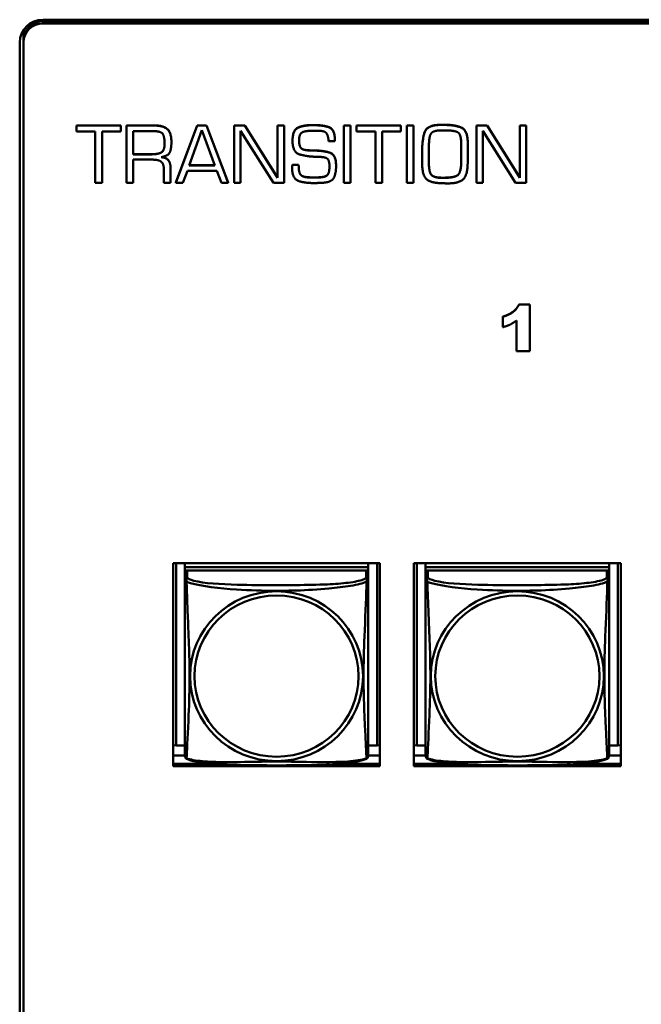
# Model space of a CAD drawing. Header units: inches. Extents: x 7.7 to 68.4, y -5.1 to 39.9.
# Tile 121 of 172: x 52.9 to 54.5, y 16.2 to 18.8. Entities that reach past the tile are written whole.
import ezdxf

# ---------------------------------------------------------------- set-up
doc = ezdxf.new("R2010")
doc.units = ezdxf.units.IN
doc.header["$MEASUREMENT"] = 0
doc.layers.add('Visible Edges(ROSSANSI)', color=7, linetype='Continuous', lineweight=50)
doc.layers.add('Visible Tangent Edges(ROSSANSI)', color=7, linetype='Continuous', lineweight=50)

msp = doc.modelspace()

# ---------------------------------------------------------------- linework, layer by layer
at = {"layer": 'Visible Edges(ROSSANSI)'}
for p, q in [((52.9745, 18.7686), (61.7381, 18.7686)), ((52.9745, 18.7649), (61.7381, 18.7649)), ((61.7381, 18.7649), (52.9745, 18.7649)), ((61.7381, 18.7592), (52.9745, 18.7592)), ((52.9245, 18.7335), (52.9245, 18.7158)), ((52.9245, 18.7158), (52.9245, 18.7101)), ((52.9145, 13.7566), (52.9145, 18.7097)), ((52.9245, 18.7101), (52.9245, 13.757)), ((53.0604, 18.4964), (53.0604, 18.496)), ((53.0604, 18.4964), (53.1746, 18.4964)), ((53.0604, 18.496), (53.0604, 18.4803)), ((53.1746, 18.496), (53.0604, 18.496)), ((53.1746, 18.4964), (53.1746, 18.496)), ((53.1746, 18.4803), (53.1746, 18.496)), ((53.1897, 18.4964), (53.2608, 18.4964)), ((53.1897, 18.4964), (53.1897, 18.496)), ((53.2608, 18.496), (53.1897, 18.496)), ((53.1897, 18.496), (53.1897, 18.3487)), ((53.3168, 18.3491), (53.3715, 18.4964)), ((53.3715, 18.496), (53.3168, 18.3487)), ((53.3507, 18.3933), (53.3838, 18.4838)), ((53.3715, 18.4964), (53.3715, 18.496)), ((53.3715, 18.4964), (53.3955, 18.4964)), ((53.3955, 18.496), (53.3715, 18.496)), ((53.3838, 18.4838), (53.4171, 18.3933)), ((53.3955, 18.4964), (53.3955, 18.496)), ((53.3955, 18.4964), (53.4515, 18.3491)), ((53.4515, 18.3487), (53.3955, 18.496)), ((53.4668, 18.4964), (53.4668, 18.496)), ((53.4668, 18.4964), (53.4943, 18.4964)), ((53.4668, 18.496), (53.4668, 18.3487)), ((53.4943, 18.496), (53.4668, 18.496)), ((53.4943, 18.4964), (53.4943, 18.496)), ((53.4943, 18.4964), (53.5786, 18.3619)), ((53.5786, 18.3615), (53.4943, 18.496)), ((53.5786, 18.4964), (53.5786, 18.496)), ((53.5786, 18.4964), (53.595, 18.4964)), ((53.5786, 18.496), (53.5786, 18.3615)), ((53.595, 18.496), (53.5786, 18.496)), ((53.595, 18.4964), (53.595, 18.496)), ((53.595, 18.3487), (53.595, 18.496)), ((53.6682, 18.4973), (53.6722, 18.4973)), ((53.6722, 18.4969), (53.6682, 18.4969)), ((53.7494, 18.4964), (53.7494, 18.496)), ((53.7494, 18.4964), (53.7665, 18.4964)), ((53.7494, 18.496), (53.7494, 18.3487)), ((53.7665, 18.496), (53.7494, 18.496)), ((53.7665, 18.4964), (53.7665, 18.496)), ((53.7665, 18.3487), (53.7665, 18.496)), ((53.7815, 18.4964), (53.7815, 18.496)), ((53.7815, 18.4964), (53.8957, 18.4964)), ((53.7815, 18.496), (53.7815, 18.4803)), ((53.8957, 18.496), (53.7815, 18.496)), ((53.8957, 18.4964), (53.8957, 18.496)), ((53.8957, 18.4803), (53.8957, 18.496)), ((53.9109, 18.4964), (53.9109, 18.496)), ((53.9109, 18.4964), (53.928, 18.4964)), ((53.9109, 18.496), (53.9109, 18.3487)), ((53.928, 18.496), (53.9109, 18.496)), ((53.928, 18.4964), (53.928, 18.496)), ((53.928, 18.3487), (53.928, 18.496)), ((53.9994, 18.498), (54.0068, 18.498)), ((54.0068, 18.4976), (53.9994, 18.4976)), ((54.0021, 18.4837), (54.0077, 18.4837)), ((54.0905, 18.4964), (54.0905, 18.496)), ((54.0905, 18.4964), (54.118, 18.4964)), ((54.0905, 18.496), (54.0905, 18.3487)), ((54.118, 18.496), (54.0905, 18.496)), ((54.118, 18.4964), (54.118, 18.496)), ((54.118, 18.4964), (54.2023, 18.3619)), ((54.2023, 18.3615), (54.118, 18.496)), ((54.2023, 18.4964), (54.2023, 18.496)), ((54.2023, 18.4964), (54.2187, 18.4964)), ((54.2023, 18.496), (54.2023, 18.3615)), ((54.2187, 18.496), (54.2023, 18.496)), ((54.2187, 18.4964), (54.2187, 18.496)), ((54.2187, 18.3487), (54.2187, 18.496)), ((53.0604, 18.4803), (53.1091, 18.4803)), ((53.1091, 18.4803), (53.1091, 18.3487)), ((53.1265, 18.4803), (53.1746, 18.4803)), ((53.1265, 18.3487), (53.1265, 18.4803)), ((53.2064, 18.4219), (53.2064, 18.4815)), ((53.2064, 18.4815), (53.261, 18.4815)), ((53.4833, 18.482), (53.5676, 18.3487)), ((53.4833, 18.3487), (53.4833, 18.482)), ((53.6727, 18.4828), (53.6808, 18.4828)), ((53.7261, 18.4582), (53.7261, 18.4578)), ((53.7815, 18.4803), (53.8303, 18.4803)), ((53.8303, 18.4803), (53.8303, 18.3487)), ((53.8477, 18.4803), (53.8957, 18.4803)), ((53.8477, 18.3487), (53.8477, 18.4803)), ((54.107, 18.482), (54.1913, 18.3487)), ((54.107, 18.3487), (54.107, 18.482)), ((53.3051, 18.4538), (53.3051, 18.4534)), ((53.617, 18.4574), (53.617, 18.457)), ((53.7097, 18.4556), (53.7261, 18.4556)), ((53.7261, 18.4556), (53.7261, 18.4578)), ((53.9677, 18.4205), (53.9682, 18.4476)), ((54.0514, 18.4472), (54.0514, 18.4229)), ((54.0683, 18.4483), (54.0683, 18.4479)), ((53.2064, 18.4222), (53.2552, 18.4222)), ((53.2552, 18.4219), (53.2064, 18.4219)), ((53.2064, 18.4082), (53.2574, 18.4082)), ((53.2064, 18.3487), (53.2064, 18.4082)), ((53.656, 18.4326), (53.656, 18.4322)), ((53.6751, 18.4319), (53.6751, 18.4315)), ((53.9506, 18.4288), (53.9506, 18.4284)), ((53.9506, 18.4284), (53.9506, 18.4198)), ((53.9677, 18.4206), (53.968, 18.3972)), ((53.968, 18.3969), (53.9677, 18.4205)), ((54.0683, 18.4221), (54.0683, 18.4217)), ((53.2858, 18.3825), (53.2858, 18.3487)), ((53.3031, 18.3867), (53.3031, 18.3863)), ((53.3031, 18.3487), (53.3031, 18.3863)), ((53.4171, 18.3933), (53.3507, 18.3933)), ((53.3509, 18.3937), (53.417, 18.3937)), ((53.616, 18.3897), (53.616, 18.3893)), ((53.6163, 18.3915), (53.6163, 18.3911)), ((53.6165, 18.3951), (53.6165, 18.3947)), ((53.6165, 18.3951), (53.6327, 18.3951)), ((53.6327, 18.3947), (53.6165, 18.3947)), ((53.6327, 18.3951), (53.6327, 18.3947)), ((53.7291, 18.3922), (53.7291, 18.3918)), ((53.9506, 18.4058), (53.9506, 18.4054)), ((54.0511, 18.399), (54.0511, 18.3986)), ((53.3348, 18.3487), (53.3463, 18.3798)), ((53.3463, 18.3798), (53.422, 18.3798)), ((53.422, 18.3798), (53.4338, 18.3487)), ((53.6648, 18.3626), (53.679, 18.3626)), ((53.679, 18.3622), (53.6648, 18.3622)), ((53.1091, 18.3487), (53.1265, 18.3487)), ((53.1897, 18.3487), (53.2064, 18.3487)), ((53.2858, 18.3487), (53.3031, 18.3487)), ((53.3168, 18.3491), (53.3168, 18.3487)), ((53.3168, 18.3487), (53.3348, 18.3487)), ((53.4338, 18.3487), (53.4515, 18.3487)), ((53.4515, 18.3491), (53.4515, 18.3487)), ((53.4668, 18.3487), (53.4833, 18.3487)), ((53.5676, 18.3487), (53.595, 18.3487)), ((53.7494, 18.3487), (53.7665, 18.3487)), ((53.8303, 18.3487), (53.8477, 18.3487)), ((53.9109, 18.3487), (53.928, 18.3487)), ((54.0905, 18.3487), (54.107, 18.3487)), ((54.1913, 18.3487), (54.2187, 18.3487)), ((54.1999, 18.0355), (54.2275, 18.0355)), ((54.1999, 18.0355), (54.1999, 18.0352)), ((54.2275, 18.0352), (54.1999, 18.0352)), ((54.2275, 18.0355), (54.2275, 18.0352)), ((54.2275, 17.9153), (54.2275, 18.0352)), ((54.1588, 18.004), (54.1588, 18.0036)), ((54.1588, 18.0036), (54.1588, 17.9768)), ((54.1937, 17.9939), (54.1937, 17.9153)), ((54.1937, 17.9153), (54.2275, 17.9153)), ((53.3096, 16.8465), (53.3096, 17.3693)), ((53.3096, 17.3693), (53.842, 17.3693)), ((53.317, 16.8997), (53.317, 17.3693)), ((53.3396, 17.3693), (53.3396, 17.3585)), ((53.812, 17.3693), (53.812, 17.3585)), ((53.8347, 17.3693), (53.8347, 16.8997)), ((53.842, 17.3693), (53.842, 16.8465)), ((53.9296, 16.8465), (53.9296, 17.3693)), ((53.9296, 17.3693), (54.462, 17.3693)), ((53.937, 16.8997), (53.937, 17.3693)), ((53.9596, 17.3693), (53.9596, 17.3585)), ((54.432, 17.3693), (54.432, 17.3585)), ((54.4547, 17.3693), (54.4547, 16.8997)), ((54.462, 17.3693), (54.462, 16.8465)), ((53.812, 17.3585), (53.3396, 17.3585)), ((53.3396, 17.3585), (53.3396, 17.3503)), ((53.3396, 17.3585), (53.812, 17.3585)), ((53.3396, 17.3585), (53.3396, 17.3585)), ((53.3396, 17.3446), (53.3396, 17.3503)), ((53.3396, 17.3503), (53.3454, 17.3503)), ((53.3396, 17.3445), (53.3396, 17.3268)), ((53.8061, 17.3503), (53.3455, 17.3503)), ((53.8062, 17.3503), (53.812, 17.3503)), ((53.812, 17.3585), (53.812, 17.3503)), ((53.812, 17.3585), (53.812, 17.3585)), ((53.812, 17.3503), (53.812, 17.3445)), ((53.812, 17.3268), (53.812, 17.3445)), ((54.432, 17.3585), (53.9596, 17.3585)), ((53.9596, 17.3585), (53.9596, 17.3503)), ((53.9596, 17.3585), (54.432, 17.3585)), ((53.9596, 17.3585), (53.9596, 17.3585)), ((53.9596, 17.3446), (53.9596, 17.3503)), ((53.9596, 17.3503), (53.9654, 17.3503)), ((53.9596, 17.3445), (53.9596, 17.3268)), ((54.4261, 17.3503), (53.9655, 17.3503)), ((54.4262, 17.3503), (54.432, 17.3503)), ((54.432, 17.3585), (54.432, 17.3503)), ((54.432, 17.3585), (54.432, 17.3585)), ((54.432, 17.3503), (54.432, 17.3445)), ((54.432, 17.3268), (54.432, 17.3445)), ((53.317, 16.8997), (53.3096, 16.9001)), ((53.3396, 16.8997), (53.317, 16.8997)), ((53.8347, 16.8997), (53.812, 16.8997)), ((53.8347, 16.8997), (53.842, 16.9001)), ((53.937, 16.8997), (53.9296, 16.9001)), ((53.9596, 16.8997), (53.937, 16.8997)), ((54.4547, 16.8997), (54.432, 16.8997)), ((54.4547, 16.8997), (54.462, 16.9001)), ((53.3396, 16.8741), (53.3096, 16.8741)), ((53.842, 16.8741), (53.812, 16.8741)), ((53.9596, 16.8741), (53.9296, 16.8741)), ((54.462, 16.8741), (54.432, 16.8741)), ((53.3096, 16.8522), (53.4164, 16.8522)), ((53.842, 16.8465), (53.3096, 16.8465)), ((53.7352, 16.8522), (53.842, 16.8522)), ((53.9296, 16.8522), (54.0364, 16.8522)), ((54.462, 16.8465), (53.9296, 16.8465)), ((54.3552, 16.8522), (54.462, 16.8522))]:
    msp.add_line(p, q, dxfattribs=at)
for centre, start, end in [((53.3534, 16.8738), 180, 189.1496), ((53.7982, 16.8738), 350.8504, 360), ((53.9734, 16.8738), 180, 189.1496), ((54.4182, 16.8738), 350.8504, 360)]:
    msp.add_arc(centre, 0.0138, start, end, dxfattribs=at)
for centre, major_axis, start_param, end_param in [((52.9745, 18.7097), (-0.06, 0), 4.712389, 6.283185), ((52.9745, 18.7158), (-0.05, 0), 4.712389, 6.283185), ((52.9745, 18.7158), (-0.05, 0), 4.712389, 6.283185), ((52.9745, 18.7101), (-0.05, 0), 4.712389, 6.283185), ((52.9745, 18.7335), (-0.05, 0), 6.068545, 6.283185), ((53.3455, 17.3445), (-0.00591, 0), 4.712389, 6.283185), ((53.8061, 17.3445), (0.00591, 0), 0, 1.570796), ((53.9655, 17.3445), (-0.00591, 0), 4.712389, 6.283185), ((54.4261, 17.3445), (0.00591, 0), 0, 1.570796)]:
    msp.add_ellipse(centre, major_axis=major_axis, ratio=0.981793, start_param=start_param, end_param=end_param, dxfattribs=at)
for points in [[(53.2608, 18.4964), (53.2842, 18.4964), (53.3051, 18.4774), (53.3051, 18.4538)], [(53.3051, 18.4534), (53.3051, 18.477), (53.2842, 18.496), (53.2608, 18.496)], [(53.617, 18.4574), (53.617, 18.4841), (53.6448, 18.4973), (53.6682, 18.4973)], [(53.6682, 18.4969), (53.6448, 18.4969), (53.617, 18.4837), (53.617, 18.457)], [(53.6722, 18.4973), (53.6955, 18.4973), (53.7261, 18.4865), (53.7261, 18.4582)], [(53.7261, 18.4578), (53.7261, 18.4861), (53.6955, 18.4969), (53.6722, 18.4969)], [(53.9506, 18.4288), (53.9506, 18.4589), (53.9629, 18.498), (53.9994, 18.498)], [(53.9994, 18.4976), (53.9629, 18.4976), (53.9506, 18.4585), (53.9506, 18.4284)], [(53.9682, 18.4476), (53.9686, 18.4717), (53.9823, 18.4837), (54.0021, 18.4837)], [(54.0068, 18.498), (54.0372, 18.498), (54.0683, 18.4829), (54.0683, 18.4483)], [(54.0683, 18.4479), (54.0683, 18.4825), (54.0372, 18.4976), (54.0068, 18.4976)], [(54.0077, 18.4837), (54.0318, 18.4837), (54.0514, 18.4744), (54.0514, 18.4472)], [(53.261, 18.4815), (53.2794, 18.4815), (53.2875, 18.4654), (53.2875, 18.4494)], [(53.6337, 18.4578), (53.6337, 18.4594), (53.634, 18.4628), (53.6342, 18.4647)], [(53.6342, 18.4647), (53.6347, 18.4686), (53.6381, 18.4761), (53.6416, 18.4784)], [(53.6416, 18.4784), (53.6445, 18.4801), (53.6536, 18.4818), (53.6582, 18.4823)], [(53.6582, 18.4823), (53.6623, 18.4825), (53.6697, 18.4828), (53.6727, 18.4828)], [(53.6808, 18.4828), (53.698, 18.4828), (53.7088, 18.4719), (53.7097, 18.4556)], [(53.2875, 18.4494), (53.2875, 18.4327), (53.2723, 18.4219), (53.2552, 18.4219)], [(53.2788, 18.4145), (53.2983, 18.4181), (53.3051, 18.4387), (53.3051, 18.4534)], [(53.617, 18.457), (53.617, 18.4275), (53.6516, 18.4166), (53.6751, 18.4156)], [(53.656, 18.4322), (53.6416, 18.433), (53.6337, 18.4457), (53.6337, 18.4578)], [(54.0678, 18.3955), (54.0683, 18.4085), (54.0683, 18.4349), (54.0683, 18.4479)], [(53.2574, 18.4082), (53.272, 18.4082), (53.2858, 18.3971), (53.2858, 18.3825)], [(53.3031, 18.3863), (53.3031, 18.3984), (53.2919, 18.4137), (53.2788, 18.4145)], [(53.656, 18.4326), (53.6609, 18.4321), (53.6704, 18.4319), (53.6751, 18.4319)], [(53.6751, 18.4315), (53.6704, 18.4315), (53.6609, 18.4318), (53.656, 18.4322)], [(53.6751, 18.4319), (53.6974, 18.4314), (53.7291, 18.4211), (53.7291, 18.3922)], [(53.7291, 18.3918), (53.7291, 18.4207), (53.6974, 18.4311), (53.6751, 18.4315)], [(53.6751, 18.4156), (53.6785, 18.4156), (53.6852, 18.4154), (53.6886, 18.4152)], [(53.6886, 18.4152), (53.7033, 18.4145), (53.712, 18.4048), (53.712, 18.3901)], [(53.9506, 18.4198), (53.9506, 18.4128), (53.9506, 18.3981), (53.9509, 18.3909)], [(54.0511, 18.399), (54.0511, 18.405), (54.0514, 18.4171), (54.0514, 18.4233)], [(54.0514, 18.4229), (54.0514, 18.4167), (54.0511, 18.4046), (54.0511, 18.3986)], [(53.616, 18.3897), (53.616, 18.3906), (53.6163, 18.3915)], [(53.6163, 18.3911), (53.616, 18.3902), (53.616, 18.3885), (53.616, 18.3875)], [(53.616, 18.3879), (53.616, 18.3886), (53.616, 18.3893)], [(53.616, 18.3875), (53.616, 18.3598), (53.6466, 18.348), (53.67, 18.348)], [(53.6163, 18.3915), (53.6163, 18.3924), (53.6165, 18.3941), (53.6165, 18.3951)], [(53.6165, 18.3947), (53.6165, 18.3938), (53.6163, 18.392), (53.6163, 18.3911)], [(53.6327, 18.3951), (53.6327, 18.3749), (53.6442, 18.3626), (53.6648, 18.3626)], [(53.6648, 18.3622), (53.6442, 18.3622), (53.6327, 18.3745), (53.6327, 18.3947)], [(53.712, 18.3901), (53.712, 18.3713), (53.6977, 18.3622), (53.679, 18.3622)], [(53.6985, 18.349), (53.719, 18.3509), (53.7291, 18.375), (53.7291, 18.3918)], [(53.9509, 18.3909), (53.9524, 18.3628), (53.9788, 18.3474), (54.0041, 18.3474)], [(53.968, 18.3972), (53.9684, 18.3758), (53.9812, 18.3617), (54.0039, 18.3617)], [(54.0039, 18.3613), (53.9812, 18.3613), (53.9684, 18.3755), (53.968, 18.3969)], [(54.0039, 18.3617), (54.0293, 18.3617), (54.0504, 18.372), (54.0511, 18.399)], [(54.0511, 18.3986), (54.0504, 18.3717), (54.0293, 18.3613), (54.0039, 18.3613)], [(54.0174, 18.3471), (54.0457, 18.3471), (54.0671, 18.3685), (54.0678, 18.3955)], [(53.67, 18.348), (53.6736, 18.348), (53.6808, 18.348), (53.6843, 18.3483)], [(53.6843, 18.3483), (53.6877, 18.3485), (53.695, 18.3487), (53.6985, 18.349)], [(54.0041, 18.3474), (54.0057, 18.3474), (54.0089, 18.3474), (54.0107, 18.3471)], [(54.0107, 18.3471), (54.0116, 18.3471), (54.0131, 18.3471), (54.0141, 18.3471)], [(54.0141, 18.3471), (54.0149, 18.3471), (54.0165, 18.3471), (54.0174, 18.3471)], [(54.1588, 18.004), (54.1757, 18.0094), (54.1946, 18.0244), (54.1999, 18.0355)], [(54.1999, 18.0352), (54.1946, 18.0241), (54.1757, 18.009), (54.1588, 18.0036)], [(54.1588, 17.9768), (54.1703, 17.9803), (54.1855, 17.9878), (54.1937, 17.9939)]]:
    msp.add_open_spline(points, degree=2, dxfattribs=at)
for points, degree, knots in [([(53.2552, 18.4222), (53.2723, 18.4222), (53.2875, 18.433), (53.2875, 18.4496)], 2, [0, 0, 0, 1, 1.995079, 1.995079, 1.995079]), ([(53.6337, 18.4579), (53.6338, 18.446), (53.6416, 18.4334), (53.656, 18.4326)], 2, [0.008871, 0.008871, 0.008871, 1, 2, 2, 2]), ([(53.2803, 18.4148), (53.2922, 18.4136), (53.3031, 18.3987), (53.3031, 18.3867)], 2, [0.054864, 0.054864, 0.054864, 1, 2, 2, 2]), ([(53.679, 18.3626), (53.6977, 18.3626), (53.7119, 18.3717), (53.712, 18.3903)], 2, [0, 0, 0, 1, 1.99495, 1.99495, 1.99495]), ([(53.3396, 17.3268), (53.3396, 17.3242), (53.3396, 17.3196), (53.3396, 17.3135), (53.3396, 17.3022), (53.3396, 17.2858), (53.3396, 17.268), (53.3396, 17.2501), (53.3396, 17.231), (53.3396, 17.2118), (53.3396, 17.1847), (53.3396, 17.1575), (53.3396, 17.1307), (53.3396, 17.114), (53.3396, 17.0973), (53.3396, 17.0807), (53.3396, 17.0475), (53.3396, 17.0143), (53.3396, 16.9821), (53.3396, 16.9419), (53.3396, 16.9015), (53.3396, 16.8829), (53.3396, 16.8771), (53.3396, 16.8739), (53.3396, 16.8739)], 3, [0.325731, 0.325731, 0.325731, 0.325731, 0.404774, 0.404774, 0.404774, 0.550532, 0.550532, 0.550532, 0.69629, 0.69629, 0.69629, 0.902598, 0.902598, 0.902598, 1.03154, 1.03154, 1.03154, 1.289425, 1.289425, 1.289425, 1.610774, 1.610774, 1.610774, 1.710218, 1.710218, 1.710218, 1.710218]), ([(53.812, 16.8738), (53.812, 16.8738), (53.812, 16.8747), (53.812, 16.8764), (53.812, 16.8811), (53.812, 16.892), (53.812, 16.9058), (53.812, 16.9197), (53.812, 16.9362), (53.812, 16.9536), (53.812, 16.9783), (53.812, 17.0047), (53.812, 17.031), (53.812, 17.0475), (53.812, 17.0641), (53.812, 17.0807), (53.812, 17.1139), (53.812, 17.1472), (53.812, 17.1812), (53.812, 17.2235), (53.812, 17.2693), (53.812, 17.3009), (53.812, 17.3133), (53.812, 17.3227), (53.812, 17.3268)], 3, [0.352862, 0.352862, 0.352862, 0.352862, 0.404774, 0.404774, 0.404774, 0.550532, 0.550532, 0.550532, 0.69629, 0.69629, 0.69629, 0.902598, 0.902598, 0.902598, 1.03154, 1.03154, 1.03154, 1.289425, 1.289425, 1.289425, 1.610774, 1.610774, 1.610774, 1.73735, 1.73735, 1.73735, 1.73735]), ([(53.9596, 17.3268), (53.9596, 17.3242), (53.9596, 17.3196), (53.9596, 17.3135), (53.9596, 17.3022), (53.9596, 17.2858), (53.9596, 17.268), (53.9596, 17.2501), (53.9596, 17.231), (53.9596, 17.2118), (53.9596, 17.1847), (53.9596, 17.1575), (53.9596, 17.1307), (53.9596, 17.114), (53.9596, 17.0973), (53.9596, 17.0807), (53.9596, 17.0475), (53.9596, 17.0143), (53.9596, 16.9821), (53.9596, 16.9419), (53.9596, 16.9015), (53.9596, 16.8829), (53.9596, 16.8771), (53.9596, 16.8739), (53.9596, 16.8739)], 3, [0.325731, 0.325731, 0.325731, 0.325731, 0.404774, 0.404774, 0.404774, 0.550532, 0.550532, 0.550532, 0.69629, 0.69629, 0.69629, 0.902598, 0.902598, 0.902598, 1.03154, 1.03154, 1.03154, 1.289425, 1.289425, 1.289425, 1.610774, 1.610774, 1.610774, 1.710218, 1.710218, 1.710218, 1.710218]), ([(54.432, 16.8738), (54.432, 16.8738), (54.432, 16.8747), (54.432, 16.8764), (54.432, 16.8811), (54.432, 16.892), (54.432, 16.9058), (54.432, 16.9197), (54.432, 16.9362), (54.432, 16.9536), (54.432, 16.9783), (54.432, 17.0047), (54.432, 17.031), (54.432, 17.0475), (54.432, 17.0641), (54.432, 17.0807), (54.432, 17.1139), (54.432, 17.1472), (54.432, 17.1812), (54.432, 17.2235), (54.432, 17.2693), (54.432, 17.3009), (54.432, 17.3133), (54.432, 17.3227), (54.432, 17.3268)], 3, [0.352862, 0.352862, 0.352862, 0.352862, 0.404774, 0.404774, 0.404774, 0.550532, 0.550532, 0.550532, 0.69629, 0.69629, 0.69629, 0.902598, 0.902598, 0.902598, 1.03154, 1.03154, 1.03154, 1.289425, 1.289425, 1.289425, 1.610774, 1.610774, 1.610774, 1.73735, 1.73735, 1.73735, 1.73735]), ([(53.3438, 16.8657), (53.3432, 16.866), (53.3427, 16.8664), (53.3418, 16.8672), (53.3414, 16.8677), (53.3408, 16.8686), (53.3406, 16.869), (53.3402, 16.8699), (53.3401, 16.8702), (53.3399, 16.871), (53.3398, 16.8713), (53.3398, 16.8716)], 3, [0.02273771, 0.02273771, 0.02273771, 0.02273771, 0.02954865, 0.02954865, 0.03635958, 0.03635958, 0.04317052, 0.04317052, 0.04998146, 0.04998146, 0.0567924, 0.0567924, 0.0567924, 0.0567924]), ([(53.8078, 16.8657), (53.8045, 16.864), (53.8009, 16.8627), (53.7929, 16.8603), (53.7885, 16.8592), (53.779, 16.8573), (53.774, 16.8565), (53.7628, 16.8549), (53.7566, 16.8542), (53.7427, 16.8528), (53.735, 16.8522), (53.7172, 16.851), (53.707, 16.8505), (53.6821, 16.8495), (53.6673, 16.8492), (53.6357, 16.8487), (53.6186, 16.8486), (53.5846, 16.8485), (53.5676, 16.8485), (53.5336, 16.8486), (53.5166, 16.8487), (53.4826, 16.8492), (53.4654, 16.8496), (53.4352, 16.8509), (53.4221, 16.8517), (53.4011, 16.8535), (53.393, 16.8544), (53.3794, 16.8562), (53.3737, 16.8571), (53.3637, 16.8591), (53.3592, 16.8601), (53.351, 16.8625), (53.3473, 16.8639), (53.3438, 16.8657)], 3, [-1.678204, -1.678204, -1.678204, -1.678204, -1.629815, -1.629815, -1.580861, -1.580861, -1.532583, -1.532583, -1.479316, -1.479316, -1.416961, -1.416961, -1.337799, -1.337799, -1.226353, -1.226353, -1.09702, -1.09702, -0.967687, -0.967687, -0.838354, -0.838354, -0.709022, -0.709022, -0.60577, -0.60577, -0.53827, -0.53827, -0.483941, -0.483941, -0.435529, -0.435529, -0.384876, -0.384876, -0.384876, -0.384876]), ([(53.8078, 16.8657), (53.8084, 16.866), (53.8089, 16.8664), (53.8098, 16.8672), (53.8102, 16.8677), (53.8108, 16.8686), (53.811, 16.869), (53.8114, 16.8699), (53.8115, 16.8702), (53.8117, 16.871), (53.8118, 16.8713), (53.8119, 16.8716)], 3, [0.02273771, 0.02273771, 0.02273771, 0.02273771, 0.02954865, 0.02954865, 0.03635958, 0.03635958, 0.04317052, 0.04317052, 0.04998146, 0.04998146, 0.0567924, 0.0567924, 0.0567924, 0.0567924]), ([(53.9638, 16.8657), (53.9632, 16.866), (53.9627, 16.8664), (53.9618, 16.8672), (53.9614, 16.8677), (53.9608, 16.8686), (53.9606, 16.869), (53.9602, 16.8699), (53.9601, 16.8702), (53.9599, 16.871), (53.9598, 16.8713), (53.9598, 16.8716)], 3, [0.02273771, 0.02273771, 0.02273771, 0.02273771, 0.02954865, 0.02954865, 0.03635958, 0.03635958, 0.04317052, 0.04317052, 0.04998146, 0.04998146, 0.0567924, 0.0567924, 0.0567924, 0.0567924]), ([(54.4278, 16.8657), (54.4245, 16.864), (54.4209, 16.8627), (54.4129, 16.8603), (54.4085, 16.8592), (54.399, 16.8573), (54.394, 16.8565), (54.3828, 16.8549), (54.3766, 16.8542), (54.3627, 16.8528), (54.355, 16.8522), (54.3372, 16.851), (54.327, 16.8505), (54.3021, 16.8495), (54.2873, 16.8492), (54.2557, 16.8487), (54.2386, 16.8486), (54.2046, 16.8485), (54.1876, 16.8485), (54.1536, 16.8486), (54.1366, 16.8487), (54.1026, 16.8492), (54.0854, 16.8496), (54.0552, 16.8509), (54.0421, 16.8517), (54.0211, 16.8535), (54.013, 16.8544), (53.9994, 16.8562), (53.9937, 16.8571), (53.9837, 16.8591), (53.9792, 16.8601), (53.971, 16.8625), (53.9673, 16.8639), (53.9638, 16.8657)], 3, [-1.678204, -1.678204, -1.678204, -1.678204, -1.629815, -1.629815, -1.580861, -1.580861, -1.532583, -1.532583, -1.479316, -1.479316, -1.416961, -1.416961, -1.337799, -1.337799, -1.226353, -1.226353, -1.09702, -1.09702, -0.967687, -0.967687, -0.838354, -0.838354, -0.709022, -0.709022, -0.60577, -0.60577, -0.53827, -0.53827, -0.483941, -0.483941, -0.435529, -0.435529, -0.384876, -0.384876, -0.384876, -0.384876]), ([(54.4278, 16.8657), (54.4284, 16.866), (54.4289, 16.8664), (54.4298, 16.8672), (54.4302, 16.8677), (54.4308, 16.8686), (54.431, 16.869), (54.4314, 16.8699), (54.4315, 16.8702), (54.4317, 16.871), (54.4318, 16.8713), (54.4319, 16.8716)], 3, [0.02273771, 0.02273771, 0.02273771, 0.02273771, 0.02954865, 0.02954865, 0.03635958, 0.03635958, 0.04317052, 0.04317052, 0.04998146, 0.04998146, 0.0567924, 0.0567924, 0.0567924, 0.0567924])]:
    msp.add_open_spline(points, degree=degree, knots=knots, dxfattribs=at)
at = {"layer": 'Visible Tangent Edges(ROSSANSI)'}
for p, q in [((52.9745, 18.7686), (52.9745, 18.7649)), ((52.9745, 18.7649), (52.9745, 18.7592)), ((53.2608, 18.4964), (53.2608, 18.496)), ((53.6682, 18.4973), (53.6682, 18.4969)), ((53.6722, 18.4973), (53.6722, 18.4969)), ((53.9994, 18.498), (53.9994, 18.4976)), ((54.0068, 18.498), (54.0068, 18.4976)), ((53.2552, 18.4222), (53.2552, 18.4219)), ((53.968, 18.3972), (53.968, 18.3969)), ((53.6648, 18.3626), (53.6648, 18.3622)), ((53.679, 18.3626), (53.679, 18.3622)), ((54.0039, 18.3617), (54.0039, 18.3613)), ((53.3455, 17.3326), (53.3455, 17.3503)), ((53.8061, 17.3503), (53.8061, 17.3326)), ((53.9655, 17.3326), (53.9655, 17.3503)), ((54.4261, 17.3503), (54.4261, 17.3326))]:
    msp.add_line(p, q, dxfattribs=at)
for centre, major_axis, start_param, end_param in [((53.3455, 17.3268), (-0.00591, 0), 4.712389, 6.283185), ((53.8061, 17.3268), (0.00591, 0), 0, 1.570796), ((53.9655, 17.3268), (-0.00591, 0), 4.712389, 6.283185), ((54.4261, 17.3268), (0.00591, 0), 0, 1.570796)]:
    msp.add_ellipse(centre, major_axis=major_axis, ratio=0.981793, start_param=start_param, end_param=end_param, dxfattribs=at)
for centre, major_axis in [((53.5758, 17.0781), (-0.2227, 0)), ((54.1958, 17.0781), (-0.2227, 0)), ((53.5758, 17.0783), (-0.2113, 0)), ((54.1958, 17.0783), (-0.2113, 0))]:
    msp.add_ellipse(centre, major_axis=major_axis, ratio=0.981793, dxfattribs=at)
for points, knots in [([(53.3396, 17.3268), (53.3396, 17.3265), (53.3396, 17.3263), (53.3396, 17.3258), (53.3397, 17.3256), (53.3398, 17.3253), (53.3399, 17.3252), (53.3401, 17.325), (53.3401, 17.3249), (53.3403, 17.3247), (53.3405, 17.3245), (53.3411, 17.3239), (53.3416, 17.3235), (53.3427, 17.3226), (53.3434, 17.3221), (53.3441, 17.3215)], [-0.0844808, -0.0844808, -0.0844808, -0.0844808, -0.06943799, -0.06943799, -0.05587828, -0.05587828, -0.04740346, -0.04740346, -0.04210669, -0.04210669, -0.03151317, -0.03151317, -0.01456352, -0.01456352, 0.00026741, 0.00026741, 0.00026741, 0.00026741]), ([(53.3441, 17.3215), (53.3439, 17.3226), (53.3438, 17.3237), (53.3437, 17.3256), (53.3438, 17.3266), (53.344, 17.3279), (53.3441, 17.3283), (53.3442, 17.329), (53.3443, 17.3292), (53.3444, 17.3297), (53.3445, 17.33), (53.3448, 17.3307), (53.345, 17.3311), (53.3453, 17.3318), (53.3454, 17.3322), (53.3455, 17.3326)], [-0.00026741, -0.00026741, -0.00026741, -0.00026741, 0.01456352, 0.01456352, 0.03151317, 0.03151317, 0.04210669, 0.04210669, 0.04740346, 0.04740346, 0.05587828, 0.05587828, 0.06943799, 0.06943799, 0.0844808, 0.0844808, 0.0844808, 0.0844808]), ([(53.3441, 16.8666), (53.3442, 16.8682), (53.3444, 16.8705), (53.3445, 16.8734), (53.3456, 16.8932), (53.3477, 16.9363), (53.3495, 16.9778), (53.3508, 17.0111), (53.3518, 17.0447), (53.3518, 17.0781), (53.3518, 17.0948), (53.3516, 17.1116), (53.3512, 17.1286), (53.3505, 17.1558), (53.3493, 17.1839), (53.3482, 17.2125), (53.3473, 17.2326), (53.3465, 17.2531), (53.3458, 17.2723), (53.3451, 17.2914), (53.3445, 17.3092), (53.3441, 17.3215)], [-1.657319, -1.657319, -1.657319, -1.657319, -1.610774, -1.610774, -1.610774, -1.289425, -1.289425, -1.289425, -1.03154, -1.03154, -1.03154, -0.902598, -0.902598, -0.902598, -0.69629, -0.69629, -0.69629, -0.550532, -0.550532, -0.550532, -0.405761, -0.405761, -0.405761, -0.405761]), ([(53.3441, 17.3215), (53.347, 17.3202), (53.3505, 17.319), (53.3545, 17.3177), (53.3821, 17.3094), (53.4291, 17.3043), (53.4726, 17.3014), (53.5075, 17.2991), (53.5417, 17.298), (53.5758, 17.298), (53.5928, 17.298), (53.6099, 17.2983), (53.6271, 17.2988), (53.6546, 17.2997), (53.6827, 17.3013), (53.7104, 17.3039), (53.7299, 17.3057), (53.7493, 17.308), (53.7665, 17.3109), (53.7837, 17.3139), (53.7987, 17.3175), (53.8075, 17.3215)], [-1.657319, -1.657319, -1.657319, -1.657319, -1.610774, -1.610774, -1.610774, -1.289425, -1.289425, -1.289425, -1.03154, -1.03154, -1.03154, -0.902598, -0.902598, -0.902598, -0.69629, -0.69629, -0.69629, -0.550532, -0.550532, -0.550532, -0.405761, -0.405761, -0.405761, -0.405761]), ([(53.8061, 17.3326), (53.8055, 17.3306), (53.8028, 17.3286), (53.7984, 17.3269), (53.7903, 17.3236), (53.7764, 17.3208), (53.7603, 17.3188), (53.7441, 17.3168), (53.7259, 17.3155), (53.7073, 17.3146), (53.6809, 17.3134), (53.6536, 17.313), (53.6266, 17.3128), (53.6097, 17.3127), (53.5927, 17.3126), (53.5758, 17.3126), (53.542, 17.3126), (53.5081, 17.3127), (53.4744, 17.3136), (53.4324, 17.3146), (53.3885, 17.3173), (53.3629, 17.3238), (53.3528, 17.3264), (53.3464, 17.3294), (53.3455, 17.3326)], [0.325731, 0.325731, 0.325731, 0.325731, 0.404774, 0.404774, 0.404774, 0.550532, 0.550532, 0.550532, 0.69629, 0.69629, 0.69629, 0.902598, 0.902598, 0.902598, 1.03154, 1.03154, 1.03154, 1.289425, 1.289425, 1.289425, 1.610774, 1.610774, 1.610774, 1.73735, 1.73735, 1.73735, 1.73735]), ([(53.8075, 17.3215), (53.8074, 17.3175), (53.8072, 17.313), (53.8071, 17.308), (53.806, 17.2736), (53.8039, 17.2244), (53.8022, 17.1805), (53.8008, 17.1452), (53.7998, 17.1116), (53.7998, 17.0781), (53.7998, 17.0614), (53.8, 17.0447), (53.8005, 17.028), (53.8011, 17.0012), (53.8023, 16.974), (53.8035, 16.9483), (53.8043, 16.93), (53.8051, 16.9125), (53.8058, 16.8978), (53.8066, 16.8832), (53.8071, 16.8716), (53.8075, 16.8666)], [-1.657319, -1.657319, -1.657319, -1.657319, -1.610774, -1.610774, -1.610774, -1.289425, -1.289425, -1.289425, -1.03154, -1.03154, -1.03154, -0.902598, -0.902598, -0.902598, -0.69629, -0.69629, -0.69629, -0.550532, -0.550532, -0.550532, -0.405761, -0.405761, -0.405761, -0.405761]), ([(53.8061, 17.3326), (53.8062, 17.3322), (53.8063, 17.3318), (53.8066, 17.3311), (53.8068, 17.3307), (53.8071, 17.33), (53.8072, 17.3297), (53.8073, 17.3292), (53.8074, 17.329), (53.8076, 17.3283), (53.8077, 17.3279), (53.8078, 17.3266), (53.8079, 17.3256), (53.8078, 17.3237), (53.8077, 17.3226), (53.8075, 17.3215)], [-0.0844808, -0.0844808, -0.0844808, -0.0844808, -0.06943799, -0.06943799, -0.05587828, -0.05587828, -0.04740346, -0.04740346, -0.04210669, -0.04210669, -0.03151317, -0.03151317, -0.01456352, -0.01456352, 0.00026741, 0.00026741, 0.00026741, 0.00026741]), ([(53.8075, 17.3215), (53.8083, 17.3221), (53.8089, 17.3226), (53.81, 17.3235), (53.8105, 17.3239), (53.8111, 17.3245), (53.8113, 17.3247), (53.8115, 17.3249), (53.8116, 17.325), (53.8117, 17.3252), (53.8118, 17.3253), (53.8119, 17.3256), (53.812, 17.3258), (53.812, 17.3263), (53.812, 17.3265), (53.812, 17.3268)], [-0.00026741, -0.00026741, -0.00026741, -0.00026741, 0.01456352, 0.01456352, 0.03151317, 0.03151317, 0.04210669, 0.04210669, 0.04740346, 0.04740346, 0.05587828, 0.05587828, 0.06943799, 0.06943799, 0.0844808, 0.0844808, 0.0844808, 0.0844808]), ([(53.9596, 17.3268), (53.9596, 17.3265), (53.9596, 17.3263), (53.9596, 17.3258), (53.9597, 17.3256), (53.9598, 17.3253), (53.9599, 17.3252), (53.9601, 17.325), (53.9601, 17.3249), (53.9603, 17.3247), (53.9605, 17.3245), (53.9611, 17.3239), (53.9616, 17.3235), (53.9627, 17.3226), (53.9634, 17.3221), (53.9641, 17.3215)], [-0.0844808, -0.0844808, -0.0844808, -0.0844808, -0.06943799, -0.06943799, -0.05587828, -0.05587828, -0.04740346, -0.04740346, -0.04210669, -0.04210669, -0.03151317, -0.03151317, -0.01456352, -0.01456352, 0.00026741, 0.00026741, 0.00026741, 0.00026741]), ([(53.9641, 17.3215), (53.9639, 17.3226), (53.9638, 17.3237), (53.9637, 17.3256), (53.9638, 17.3266), (53.964, 17.3279), (53.9641, 17.3283), (53.9642, 17.329), (53.9643, 17.3292), (53.9644, 17.3297), (53.9645, 17.33), (53.9648, 17.3307), (53.965, 17.3311), (53.9653, 17.3318), (53.9654, 17.3322), (53.9655, 17.3326)], [-0.00026741, -0.00026741, -0.00026741, -0.00026741, 0.01456352, 0.01456352, 0.03151317, 0.03151317, 0.04210669, 0.04210669, 0.04740346, 0.04740346, 0.05587828, 0.05587828, 0.06943799, 0.06943799, 0.0844808, 0.0844808, 0.0844808, 0.0844808]), ([(53.9641, 16.8666), (53.9642, 16.8682), (53.9644, 16.8705), (53.9645, 16.8734), (53.9656, 16.8932), (53.9677, 16.9363), (53.9695, 16.9778), (53.9708, 17.0111), (53.9718, 17.0447), (53.9718, 17.0781), (53.9718, 17.0948), (53.9716, 17.1116), (53.9712, 17.1286), (53.9705, 17.1558), (53.9693, 17.1839), (53.9682, 17.2125), (53.9673, 17.2326), (53.9665, 17.2531), (53.9658, 17.2723), (53.9651, 17.2914), (53.9645, 17.3092), (53.9641, 17.3215)], [-1.657319, -1.657319, -1.657319, -1.657319, -1.610774, -1.610774, -1.610774, -1.289425, -1.289425, -1.289425, -1.03154, -1.03154, -1.03154, -0.902598, -0.902598, -0.902598, -0.69629, -0.69629, -0.69629, -0.550532, -0.550532, -0.550532, -0.405761, -0.405761, -0.405761, -0.405761]), ([(53.9641, 17.3215), (53.967, 17.3202), (53.9705, 17.319), (53.9745, 17.3177), (54.0021, 17.3094), (54.0491, 17.3043), (54.0926, 17.3014), (54.1275, 17.2991), (54.1617, 17.298), (54.1958, 17.298), (54.2128, 17.298), (54.2299, 17.2983), (54.2471, 17.2988), (54.2746, 17.2997), (54.3027, 17.3013), (54.3304, 17.3039), (54.3499, 17.3057), (54.3693, 17.308), (54.3865, 17.3109), (54.4037, 17.3139), (54.4187, 17.3175), (54.4275, 17.3215)], [-1.657319, -1.657319, -1.657319, -1.657319, -1.610774, -1.610774, -1.610774, -1.289425, -1.289425, -1.289425, -1.03154, -1.03154, -1.03154, -0.902598, -0.902598, -0.902598, -0.69629, -0.69629, -0.69629, -0.550532, -0.550532, -0.550532, -0.405761, -0.405761, -0.405761, -0.405761]), ([(54.4261, 17.3326), (54.4255, 17.3306), (54.4228, 17.3286), (54.4184, 17.3269), (54.4103, 17.3236), (54.3964, 17.3208), (54.3803, 17.3188), (54.3641, 17.3168), (54.3459, 17.3155), (54.3273, 17.3146), (54.3009, 17.3134), (54.2736, 17.313), (54.2466, 17.3128), (54.2297, 17.3127), (54.2127, 17.3126), (54.1958, 17.3126), (54.162, 17.3126), (54.1281, 17.3127), (54.0944, 17.3136), (54.0524, 17.3146), (54.0085, 17.3173), (53.9829, 17.3238), (53.9728, 17.3264), (53.9664, 17.3294), (53.9655, 17.3326)], [0.325731, 0.325731, 0.325731, 0.325731, 0.404774, 0.404774, 0.404774, 0.550532, 0.550532, 0.550532, 0.69629, 0.69629, 0.69629, 0.902598, 0.902598, 0.902598, 1.03154, 1.03154, 1.03154, 1.289425, 1.289425, 1.289425, 1.610774, 1.610774, 1.610774, 1.73735, 1.73735, 1.73735, 1.73735]), ([(54.4275, 17.3215), (54.4274, 17.3175), (54.4272, 17.313), (54.4271, 17.308), (54.426, 17.2736), (54.4239, 17.2244), (54.4222, 17.1805), (54.4208, 17.1452), (54.4198, 17.1116), (54.4198, 17.0781), (54.4198, 17.0614), (54.42, 17.0447), (54.4205, 17.028), (54.4211, 17.0012), (54.4223, 16.974), (54.4235, 16.9483), (54.4243, 16.93), (54.4251, 16.9125), (54.4258, 16.8978), (54.4266, 16.8832), (54.4271, 16.8716), (54.4275, 16.8666)], [-1.657319, -1.657319, -1.657319, -1.657319, -1.610774, -1.610774, -1.610774, -1.289425, -1.289425, -1.289425, -1.03154, -1.03154, -1.03154, -0.902598, -0.902598, -0.902598, -0.69629, -0.69629, -0.69629, -0.550532, -0.550532, -0.550532, -0.405761, -0.405761, -0.405761, -0.405761]), ([(54.4261, 17.3326), (54.4262, 17.3322), (54.4263, 17.3318), (54.4266, 17.3311), (54.4268, 17.3307), (54.4271, 17.33), (54.4272, 17.3297), (54.4273, 17.3292), (54.4274, 17.329), (54.4276, 17.3283), (54.4277, 17.3279), (54.4278, 17.3266), (54.4279, 17.3256), (54.4278, 17.3237), (54.4277, 17.3226), (54.4275, 17.3215)], [-0.0844808, -0.0844808, -0.0844808, -0.0844808, -0.06943799, -0.06943799, -0.05587828, -0.05587828, -0.04740346, -0.04740346, -0.04210669, -0.04210669, -0.03151317, -0.03151317, -0.01456352, -0.01456352, 0.00026741, 0.00026741, 0.00026741, 0.00026741]), ([(54.4275, 17.3215), (54.4283, 17.3221), (54.4289, 17.3226), (54.43, 17.3235), (54.4305, 17.3239), (54.4311, 17.3245), (54.4313, 17.3247), (54.4315, 17.3249), (54.4316, 17.325), (54.4317, 17.3252), (54.4318, 17.3253), (54.4319, 17.3256), (54.432, 17.3258), (54.432, 17.3263), (54.432, 17.3265), (54.432, 17.3268)], [-0.00026741, -0.00026741, -0.00026741, -0.00026741, 0.01456352, 0.01456352, 0.03151317, 0.03151317, 0.04210669, 0.04210669, 0.04740346, 0.04740346, 0.05587828, 0.05587828, 0.06943799, 0.06943799, 0.0844808, 0.0844808, 0.0844808, 0.0844808]), ([(53.3441, 16.8666), (53.3434, 16.8668), (53.3427, 16.8671), (53.3416, 16.8678), (53.3411, 16.8683), (53.3405, 16.8692), (53.3403, 16.8696), (53.3401, 16.8702), (53.3401, 16.8704), (53.3399, 16.8709), (53.3398, 16.8712), (53.3398, 16.8716), (53.3398, 16.8716), (53.3398, 16.8716)], [-0.00026741, -0.00026741, -0.00026741, -0.00026741, 0.01456352, 0.01456352, 0.03151317, 0.03151317, 0.04210669, 0.04210669, 0.04740346, 0.04740346, 0.05587828, 0.05587828, 0.0567924, 0.0567924, 0.0567924, 0.0567924]), ([(53.3438, 16.8657), (53.3438, 16.8657), (53.3438, 16.8658), (53.3438, 16.866), (53.3439, 16.8662), (53.3441, 16.8666)], [-0.02273771, -0.02273771, -0.02273771, -0.02273771, -0.01456352, -0.01456352, 0.00026741, 0.00026741, 0.00026741, 0.00026741]), ([(53.8075, 16.8666), (53.8047, 16.8655), (53.8012, 16.8645), (53.7972, 16.8636), (53.7695, 16.8574), (53.7225, 16.8565), (53.679, 16.8569), (53.6441, 16.8573), (53.6099, 16.8582), (53.5758, 16.8582), (53.5588, 16.8582), (53.5417, 16.858), (53.5245, 16.8577), (53.4971, 16.8573), (53.4689, 16.8566), (53.4413, 16.8569), (53.4217, 16.857), (53.4024, 16.8577), (53.3851, 16.8592), (53.3679, 16.8608), (53.353, 16.8632), (53.3441, 16.8666)], [-1.657319, -1.657319, -1.657319, -1.657319, -1.610774, -1.610774, -1.610774, -1.289425, -1.289425, -1.289425, -1.03154, -1.03154, -1.03154, -0.902598, -0.902598, -0.902598, -0.69629, -0.69629, -0.69629, -0.550532, -0.550532, -0.550532, -0.405761, -0.405761, -0.405761, -0.405761]), ([(53.8119, 16.8716), (53.8118, 16.8716), (53.8118, 16.8716), (53.8118, 16.8712), (53.8117, 16.8709), (53.8116, 16.8704), (53.8115, 16.8702), (53.8113, 16.8696), (53.8111, 16.8692), (53.8105, 16.8683), (53.81, 16.8678), (53.8089, 16.8671), (53.8083, 16.8668), (53.8075, 16.8666)], [-0.0567924, -0.0567924, -0.0567924, -0.0567924, -0.05587828, -0.05587828, -0.04740346, -0.04740346, -0.04210669, -0.04210669, -0.03151317, -0.03151317, -0.01456352, -0.01456352, 0.00026741, 0.00026741, 0.00026741, 0.00026741]), ([(53.8075, 16.8666), (53.8077, 16.8662), (53.8078, 16.866), (53.8079, 16.8658), (53.8079, 16.8657), (53.8078, 16.8657)], [-0.00026741, -0.00026741, -0.00026741, -0.00026741, 0.01456352, 0.01456352, 0.02273771, 0.02273771, 0.02273771, 0.02273771]), ([(53.9641, 16.8666), (53.9634, 16.8668), (53.9627, 16.8671), (53.9616, 16.8678), (53.9611, 16.8683), (53.9605, 16.8692), (53.9603, 16.8696), (53.9601, 16.8702), (53.9601, 16.8704), (53.9599, 16.8709), (53.9598, 16.8712), (53.9598, 16.8716), (53.9598, 16.8716), (53.9598, 16.8716)], [-0.00026741, -0.00026741, -0.00026741, -0.00026741, 0.01456352, 0.01456352, 0.03151317, 0.03151317, 0.04210669, 0.04210669, 0.04740346, 0.04740346, 0.05587828, 0.05587828, 0.0567924, 0.0567924, 0.0567924, 0.0567924]), ([(53.9638, 16.8657), (53.9638, 16.8657), (53.9638, 16.8658), (53.9638, 16.866), (53.9639, 16.8662), (53.9641, 16.8666)], [-0.02273771, -0.02273771, -0.02273771, -0.02273771, -0.01456352, -0.01456352, 0.00026741, 0.00026741, 0.00026741, 0.00026741]), ([(54.4275, 16.8666), (54.4247, 16.8655), (54.4212, 16.8645), (54.4172, 16.8636), (54.3895, 16.8574), (54.3425, 16.8565), (54.299, 16.8569), (54.2641, 16.8573), (54.2299, 16.8582), (54.1958, 16.8582), (54.1788, 16.8582), (54.1617, 16.858), (54.1445, 16.8577), (54.1171, 16.8573), (54.0889, 16.8566), (54.0613, 16.8569), (54.0417, 16.857), (54.0224, 16.8577), (54.0051, 16.8592), (53.9879, 16.8608), (53.973, 16.8632), (53.9641, 16.8666)], [-1.657319, -1.657319, -1.657319, -1.657319, -1.610774, -1.610774, -1.610774, -1.289425, -1.289425, -1.289425, -1.03154, -1.03154, -1.03154, -0.902598, -0.902598, -0.902598, -0.69629, -0.69629, -0.69629, -0.550532, -0.550532, -0.550532, -0.405761, -0.405761, -0.405761, -0.405761]), ([(54.4319, 16.8716), (54.4318, 16.8716), (54.4318, 16.8716), (54.4318, 16.8712), (54.4317, 16.8709), (54.4316, 16.8704), (54.4315, 16.8702), (54.4313, 16.8696), (54.4311, 16.8692), (54.4305, 16.8683), (54.43, 16.8678), (54.4289, 16.8671), (54.4283, 16.8668), (54.4275, 16.8666)], [-0.0567924, -0.0567924, -0.0567924, -0.0567924, -0.05587828, -0.05587828, -0.04740346, -0.04740346, -0.04210669, -0.04210669, -0.03151317, -0.03151317, -0.01456352, -0.01456352, 0.00026741, 0.00026741, 0.00026741, 0.00026741]), ([(54.4275, 16.8666), (54.4277, 16.8662), (54.4278, 16.866), (54.4279, 16.8658), (54.4279, 16.8657), (54.4278, 16.8657)], [-0.00026741, -0.00026741, -0.00026741, -0.00026741, 0.01456352, 0.01456352, 0.02273771, 0.02273771, 0.02273771, 0.02273771])]:
    msp.add_open_spline(points, degree=3, knots=knots, dxfattribs=at)

doc.saveas('drawing.dxf')
